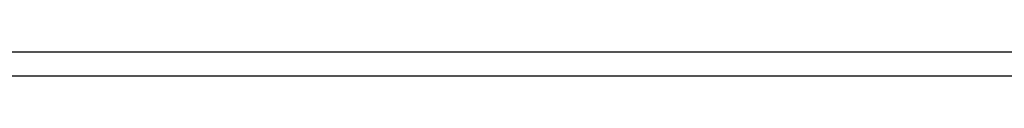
# Model space of a CAD drawing. Header units: millimetres. Extents: x -203 to 111, y 390 to 458.
# Tile 224 of 256: x -141.3717 to -138.7545, y 446.7555 to 446.8198. Entities that reach past the tile are written whole.
import ezdxf

# ---------------------------------------------------------------- set-up
doc = ezdxf.new("R2010")
doc.units = ezdxf.units.MM
doc.header["$MEASUREMENT"] = 0
doc.layers.add('Predefinito', color=5, linetype='Continuous')

msp = doc.modelspace()

# ---------------------------------------------------------------- linework, layer by layer
at = {"layer": 'Predefinito', "extrusion": (0, 1, 0)}
for points in [[(179.2274357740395, 12.0399183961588), (179.4715911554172, 12.04262835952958), (179.7178184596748, 12.05085452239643), (179.965956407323, 12.06473788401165), (180.2158345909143, 12.08441440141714), (180.4672735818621, 12.1100143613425), (180.7200850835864, 12.14166174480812), (180.9740721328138, 12.1794735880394), (181.2290293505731, 12.22355934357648), (181.4847432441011, 12.27402024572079), (181.7409925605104, 12.33094868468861), (181.9975486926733, 12.39442759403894), (182.2541761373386, 12.46452985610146), (182.5106330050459, 12.54131773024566), (182.7666715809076, 12.62484230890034), (183.0220389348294, 12.71514300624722), (183.2764775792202, 12.81224708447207), (183.5297261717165, 12.9161692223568), (183.7815202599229, 13.02691113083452), (184.0315930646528, 13.14446121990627), (184.2796762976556, 13.26879432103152), (184.5255010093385, 13.39987146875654), (184.7687984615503, 13.53763974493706), (185.0093010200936, 13.68203218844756), (185.2467430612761, 13.83296777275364), (185.4808618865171, 13.99035145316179), (185.7113986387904, 14.15407428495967), (185.9380992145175, 14.32401361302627), (186.1607151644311, 14.50003333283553), (186.3790045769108, 14.68198422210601), (186.5927329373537, 14.86970434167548), (186.8016739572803, 15.0630195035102), (187.0056103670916, 15.26174380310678), (187.2043346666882, 15.46568021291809), (187.3976498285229, 15.67462123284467), (187.5853699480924, 15.88834959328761), (187.7673208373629, 16.10663900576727), (187.9433405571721, 16.32925495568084), (188.1132798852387, 16.55595553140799), (188.2770027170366, 16.78649228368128), (188.4343863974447, 17.02061110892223), (188.5853219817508, 17.25805315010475), (188.7297144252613, 17.49855570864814), (188.8674827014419, 17.74185316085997), (188.9985598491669, 17.98767787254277), (189.1228929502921, 18.23576110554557), (189.2404430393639, 18.4858339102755), (189.3511849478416, 18.73762799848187), (189.4551070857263, 18.9908765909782), (189.5522111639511, 19.24531523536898), (189.642511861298, 19.50068258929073), (189.7260364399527, 19.7567211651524), (189.8028243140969, 20.01317803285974), (189.8729265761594, 20.26980547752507), (189.9364054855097, 20.5263616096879), (189.9933339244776, 20.78261092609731), (190.0437948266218, 21.03832481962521), (190.0878805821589, 21.29328203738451), (190.1256924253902, 21.54726908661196), (190.1573398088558, 21.80008058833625), (190.1829397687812, 22.05151957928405), (190.2026162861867, 22.30139776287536), (190.2164996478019, 22.54953571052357), (190.2247258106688, 22.79576301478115), (190.2274357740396, 88.03991839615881), (190.2247258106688, 88.28407377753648), (190.216499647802, 88.53030108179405), (190.2026162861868, 88.77843902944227), (190.1829397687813, 89.02831721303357), (190.1573398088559, 89.27975620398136), (190.1256924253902, 89.53256770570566), (190.087880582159, 89.78655475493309), (190.0437948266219, 90.04151197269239), (189.9933339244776, 90.29722586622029), (189.9364054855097, 90.5534751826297), (189.8729265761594, 90.81003131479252), (189.8028243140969, 91.06665875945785), (189.7260364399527, 91.32311562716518), (189.642511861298, 91.57915420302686), (189.5522111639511, 91.83452155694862), (189.4551070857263, 92.0889602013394), (189.3511849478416, 92.34220879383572), (189.2404430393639, 92.5940028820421), (189.1228929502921, 92.84407568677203), (188.9985598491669, 93.09215891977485), (188.8674827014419, 93.33798363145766), (188.7297144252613, 93.58128108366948), (188.5853219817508, 93.82178364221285), (188.4343863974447, 94.05922568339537), (188.2770027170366, 94.29334450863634), (188.1132798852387, 94.52388126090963), (187.9433405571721, 94.75058183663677), (187.7673208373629, 94.97319778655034), (187.5853699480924, 95.19148719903), (187.3976498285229, 95.40521555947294), (187.2043346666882, 95.61415657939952), (187.0056103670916, 95.81809298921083), (186.8016739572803, 96.0168172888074), (186.5927329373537, 96.21013245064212), (186.3790045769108, 96.39785257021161), (186.1607151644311, 96.57980345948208), (185.9380992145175, 96.75582317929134), (185.7113986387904, 96.92576250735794), (185.4808618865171, 97.08948533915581), (185.2467430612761, 97.24686901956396), (185.0093010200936, 97.39780460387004), (184.7687984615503, 97.54219704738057), (184.5255010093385, 97.67996532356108), (184.2796762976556, 97.81104247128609), (184.0315930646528, 97.93537557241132), (183.7815202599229, 98.05292566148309), (183.5297261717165, 98.1636675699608), (183.2764775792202, 98.26758970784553), (183.0220389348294, 98.36469378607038), (182.7666715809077, 98.45499448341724), (182.510633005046, 98.53851906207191), (182.2541761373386, 98.61530693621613), (181.9975486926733, 98.68540919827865), (181.7409925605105, 98.74888810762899), (181.4847432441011, 98.8058165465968), (181.2290293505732, 98.85627744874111), (180.9740721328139, 98.90036320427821), (180.7200850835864, 98.93817504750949), (180.4672735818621, 98.96982243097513), (180.2158345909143, 98.99542239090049), (179.9659564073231, 99.01509890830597), (179.7178184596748, 99.02898226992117), (179.4715911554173, 99.03720843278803), (62.22743577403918, 99.0399183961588)], [(179.2274357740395, 12.0399183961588), (61.9832803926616, 12.04262835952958), (61.73705308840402, 12.05085452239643), (61.48891514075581, 12.06473788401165), (61.23903695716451, 12.08441440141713), (60.9875979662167, 12.11001436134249), (60.73478646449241, 12.14166174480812), (60.48079941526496, 12.1794735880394), (60.22584219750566, 12.22355934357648), (59.97012830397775, 12.27402024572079), (59.71387898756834, 12.3309486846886), (59.45732285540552, 12.39442759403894), (59.20069541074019, 12.46452985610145), (58.94423854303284, 12.54131773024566), (58.68819996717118, 12.62484230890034), (58.43283261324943, 12.71514300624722), (58.17839396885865, 12.81224708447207), (57.92514537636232, 12.91616922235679), (57.67335128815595, 13.02691113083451), (57.42327848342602, 13.14446121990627), (57.17519525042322, 13.26879432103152), (56.92937053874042, 13.39987146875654), (56.68607308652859, 13.53763974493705), (56.4455705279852, 13.68203218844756), (56.20812848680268, 13.83296777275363), (55.97400966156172, 13.99035145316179), (55.74347290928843, 14.15407428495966), (55.51677233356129, 14.32401361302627), (55.29415638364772, 14.50003333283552), (55.07586697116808, 14.68198422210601), (54.86213861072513, 14.86970434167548), (54.65319759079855, 15.0630195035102), (54.44926118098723, 15.26174380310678), (54.25053688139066, 15.46568021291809), (54.05722171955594, 15.67462123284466), (53.86950159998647, 15.88834959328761), (53.68755071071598, 16.10663900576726), (53.51153099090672, 16.32925495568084), (53.34159166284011, 16.55595553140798), (53.17786883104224, 16.78649228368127), (53.02048515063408, 17.02061110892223), (52.86954956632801, 17.25805315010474), (52.72515712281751, 17.49855570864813), (52.587388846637, 17.74185316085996), (52.45631169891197, 17.98767787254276), (52.33197859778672, 18.23576110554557), (52.21442850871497, 18.4858339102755), (52.10368660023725, 18.73762799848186), (51.99976446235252, 18.9908765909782), (51.90266038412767, 19.24531523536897), (51.81235968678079, 19.50068258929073), (51.72883510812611, 19.75672116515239), (51.6520472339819, 20.01317803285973), (51.58194497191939, 20.26980547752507), (51.51846606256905, 20.52636160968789), (51.46153762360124, 20.7826109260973), (51.41107672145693, 21.03832481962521), (51.36699096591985, 21.29328203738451), (51.32917912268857, 21.54726908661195), (51.29753173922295, 21.80008058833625), (51.27193177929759, 22.05151957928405), (51.2522552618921, 22.30139776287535), (51.23837190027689, 22.54953571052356), (51.23014573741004, 22.79576301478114), (51.22743577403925, 88.0399183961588), (51.23014573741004, 88.28407377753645), (51.23837190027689, 88.53030108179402), (51.2522552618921, 88.77843902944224), (51.27193177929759, 89.02831721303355), (51.29753173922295, 89.27975620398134), (51.32917912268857, 89.53256770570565), (51.36699096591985, 89.78655475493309), (51.41107672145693, 90.04151197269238), (51.46153762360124, 90.29722586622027), (51.51846606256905, 90.5534751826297), (51.58194497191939, 90.81003131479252), (51.6520472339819, 91.06665875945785), (51.72883510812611, 91.32311562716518), (51.81235968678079, 91.57915420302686), (51.90266038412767, 91.83452155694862), (51.99976446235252, 92.0889602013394), (52.10368660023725, 92.34220879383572), (52.21442850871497, 92.5940028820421), (52.33197859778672, 92.84407568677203), (52.45631169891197, 93.09215891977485), (52.587388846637, 93.33798363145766), (52.72515712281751, 93.58128108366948), (52.86954956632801, 93.82178364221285), (53.02048515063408, 94.05922568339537), (53.17786883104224, 94.29334450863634), (53.34159166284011, 94.52388126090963), (53.51153099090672, 94.75058183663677), (53.68755071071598, 94.97319778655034), (53.86950159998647, 95.19148719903), (54.05722171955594, 95.40521555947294), (54.25053688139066, 95.61415657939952), (54.44926118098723, 95.81809298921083), (54.65319759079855, 96.0168172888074), (54.86213861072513, 96.21013245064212), (55.07586697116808, 96.39785257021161), (55.29415638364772, 96.57980345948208), (55.51677233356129, 96.75582317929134), (55.74347290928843, 96.92576250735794), (55.97400966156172, 97.08948533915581), (56.20812848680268, 97.24686901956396), (56.4455705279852, 97.39780460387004), (56.68607308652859, 97.54219704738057), (56.92937053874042, 97.67996532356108), (57.17519525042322, 97.81104247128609), (57.42327848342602, 97.93537557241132), (57.67335128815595, 98.05292566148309), (57.92514537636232, 98.1636675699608), (58.17839396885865, 98.26758970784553), (58.43283261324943, 98.36469378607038), (58.68819996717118, 98.45499448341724), (58.94423854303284, 98.53851906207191), (59.20069541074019, 98.61530693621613), (59.45732285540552, 98.68540919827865), (59.71387898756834, 98.74888810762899), (59.97012830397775, 98.80581654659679), (60.22584219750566, 98.8562774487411), (60.48079941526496, 98.90036320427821), (60.73478646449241, 98.93817504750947), (60.9875979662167, 98.96982243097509), (61.23903695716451, 98.99542239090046), (61.48891514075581, 99.01509890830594), (61.73705308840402, 99.02898226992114), (61.9832803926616, 99.037208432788), (179.2274357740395, 99.0399183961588), (179.4715911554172, 99.037208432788), (179.7178184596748, 99.02898226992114), (179.965956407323, 99.01509890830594), (180.2158345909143, 98.99542239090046), (180.4672735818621, 98.96982243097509), (180.7200850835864, 98.93817504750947), (180.9740721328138, 98.90036320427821), (181.2290293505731, 98.8562774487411), (181.4847432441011, 98.80581654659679), (181.7409925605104, 98.74888810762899), (181.9975486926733, 98.68540919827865), (182.2541761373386, 98.61530693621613), (182.5106330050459, 98.53851906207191), (182.7666715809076, 98.45499448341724), (183.0220389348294, 98.36469378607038), (183.2764775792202, 98.26758970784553), (183.5297261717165, 98.1636675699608), (183.7815202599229, 98.05292566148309), (184.0315930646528, 97.93537557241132), (184.2796762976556, 97.81104247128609), (184.5255010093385, 97.67996532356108), (184.7687984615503, 97.54219704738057), (185.0093010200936, 97.39780460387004), (185.2467430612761, 97.24686901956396), (185.4808618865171, 97.08948533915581), (185.7113986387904, 96.92576250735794), (185.9380992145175, 96.75582317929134), (186.1607151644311, 96.57980345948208), (186.3790045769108, 96.39785257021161), (186.5927329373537, 96.21013245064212), (186.8016739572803, 96.0168172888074), (187.0056103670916, 95.81809298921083), (187.2043346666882, 95.61415657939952), (187.3976498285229, 95.40521555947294), (187.5853699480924, 95.19148719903), (187.7673208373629, 94.97319778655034), (187.9433405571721, 94.75058183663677), (188.1132798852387, 94.52388126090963), (188.2770027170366, 94.29334450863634), (188.4343863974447, 94.05922568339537), (188.5853219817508, 93.82178364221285), (188.7297144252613, 93.58128108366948), (188.8674827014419, 93.33798363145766), (188.9985598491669, 93.09215891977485), (189.1228929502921, 92.84407568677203), (189.2404430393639, 92.5940028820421), (189.3511849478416, 92.34220879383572), (189.4551070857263, 92.0889602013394), (189.5522111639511, 91.83452155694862), (189.642511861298, 91.57915420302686), (189.7260364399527, 91.32311562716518), (189.8028243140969, 91.06665875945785), (189.8729265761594, 90.81003131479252), (189.9364054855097, 90.5534751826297), (189.9933339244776, 90.29722586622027), (190.0437948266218, 90.04151197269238), (190.0878805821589, 89.78655475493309), (190.1256924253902, 89.53256770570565), (190.1573398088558, 89.27975620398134), (190.1829397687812, 89.02831721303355), (190.2026162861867, 88.77843902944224), (190.2164996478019, 88.53030108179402), (190.2247258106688, 88.28407377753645), (190.2274357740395, 23.0399183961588), (190.2247258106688, 22.79576301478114), (190.2164996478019, 22.54953571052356), (190.2026162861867, 22.30139776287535), (190.1829397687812, 22.05151957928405), (190.1573398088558, 21.80008058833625), (190.1256924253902, 21.54726908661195), (190.0878805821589, 21.29328203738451), (190.0437948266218, 21.03832481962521), (189.9933339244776, 20.7826109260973), (189.9364054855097, 20.52636160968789), (189.8729265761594, 20.26980547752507), (189.8028243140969, 20.01317803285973), (189.7260364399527, 19.75672116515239), (189.642511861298, 19.50068258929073), (189.5522111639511, 19.24531523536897), (189.4551070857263, 18.9908765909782), (189.3511849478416, 18.73762799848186), (189.2404430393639, 18.4858339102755), (189.1228929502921, 18.23576110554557), (188.9985598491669, 17.98767787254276), (188.8674827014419, 17.74185316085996), (188.7297144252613, 17.49855570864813), (188.5853219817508, 17.25805315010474), (188.4343863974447, 17.02061110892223), (188.2770027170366, 16.78649228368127), (188.1132798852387, 16.55595553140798), (187.9433405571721, 16.32925495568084), (187.7673208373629, 16.10663900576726), (187.5853699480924, 15.88834959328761), (187.3976498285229, 15.67462123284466), (187.2043346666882, 15.46568021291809), (187.0056103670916, 15.26174380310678), (186.8016739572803, 15.0630195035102), (186.5927329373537, 14.86970434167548), (186.3790045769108, 14.68198422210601), (186.1607151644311, 14.50003333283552), (185.9380992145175, 14.32401361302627), (185.7113986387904, 14.15407428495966), (185.4808618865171, 13.99035145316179), (185.2467430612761, 13.83296777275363), (185.0093010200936, 13.68203218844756), (184.7687984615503, 13.53763974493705), (184.5255010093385, 13.39987146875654), (184.2796762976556, 13.26879432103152), (184.0315930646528, 13.14446121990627), (183.7815202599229, 13.02691113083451), (183.5297261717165, 12.91616922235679), (183.2764775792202, 12.81224708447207), (183.0220389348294, 12.71514300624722), (182.7666715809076, 12.62484230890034), (182.5106330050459, 12.54131773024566), (182.2541761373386, 12.46452985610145), (181.9975486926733, 12.39442759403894), (181.7409925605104, 12.3309486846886), (181.4847432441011, 12.27402024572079), (181.2290293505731, 12.22355934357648), (180.9740721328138, 12.1794735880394), (180.7200850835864, 12.14166174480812), (180.4672735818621, 12.11001436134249), (180.2158345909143, 12.08441440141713), (179.965956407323, 12.06473788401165), (179.7178184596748, 12.05085452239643), (179.4715911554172, 12.04262835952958), (179.2274357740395, 12.0399183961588)], [(179.2274357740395, 12.0399183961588), (179.4715911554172, 12.04262835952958), (179.7178184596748, 12.05085452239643), (179.965956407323, 12.06473788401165), (180.2158345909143, 12.08441440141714), (180.4672735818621, 12.1100143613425), (180.7200850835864, 12.14166174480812), (180.9740721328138, 12.1794735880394), (181.2290293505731, 12.22355934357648), (181.4847432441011, 12.27402024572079), (181.7409925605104, 12.33094868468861), (181.9975486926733, 12.39442759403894), (182.2541761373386, 12.46452985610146), (182.5106330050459, 12.54131773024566), (182.7666715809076, 12.62484230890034), (183.0220389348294, 12.71514300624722), (183.2764775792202, 12.81224708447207), (183.5297261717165, 12.9161692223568), (183.7815202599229, 13.02691113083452), (184.0315930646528, 13.14446121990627), (184.2796762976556, 13.26879432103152), (184.5255010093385, 13.39987146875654), (184.7687984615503, 13.53763974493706), (185.0093010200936, 13.68203218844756), (185.2467430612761, 13.83296777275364), (185.4808618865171, 13.99035145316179), (185.7113986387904, 14.15407428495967), (185.9380992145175, 14.32401361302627), (186.1607151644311, 14.50003333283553), (186.3790045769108, 14.68198422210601), (186.5927329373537, 14.86970434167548), (186.8016739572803, 15.0630195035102), (187.0056103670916, 15.26174380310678), (187.2043346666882, 15.46568021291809), (187.3976498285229, 15.67462123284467), (187.5853699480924, 15.88834959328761), (187.7673208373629, 16.10663900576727), (187.9433405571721, 16.32925495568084), (188.1132798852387, 16.55595553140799), (188.2770027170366, 16.78649228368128), (188.4343863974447, 17.02061110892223), (188.5853219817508, 17.25805315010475), (188.7297144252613, 17.49855570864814), (188.8674827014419, 17.74185316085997), (188.9985598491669, 17.98767787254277), (189.1228929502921, 18.23576110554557), (189.2404430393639, 18.4858339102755), (189.3511849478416, 18.73762799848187), (189.4551070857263, 18.9908765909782), (189.5522111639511, 19.24531523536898), (189.642511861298, 19.50068258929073), (189.7260364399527, 19.7567211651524), (189.8028243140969, 20.01317803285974), (189.8729265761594, 20.26980547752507), (189.9364054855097, 20.5263616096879), (189.9933339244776, 20.78261092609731), (190.0437948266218, 21.03832481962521), (190.0878805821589, 21.29328203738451), (190.1256924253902, 21.54726908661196), (190.1573398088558, 21.80008058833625), (190.1829397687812, 22.05151957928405), (190.2026162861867, 22.30139776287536), (190.2164996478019, 22.54953571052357), (190.2247258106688, 22.79576301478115), (190.2274357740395, 88.0399183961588), (190.2247258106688, 88.28407377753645), (190.2164996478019, 88.53030108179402), (190.2026162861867, 88.77843902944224), (190.1829397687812, 89.02831721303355), (190.1573398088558, 89.27975620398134), (190.1256924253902, 89.53256770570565), (190.0878805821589, 89.78655475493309), (190.0437948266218, 90.04151197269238), (189.9933339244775, 90.29722586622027), (189.9364054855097, 90.5534751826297), (189.8729265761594, 90.81003131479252), (189.8028243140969, 91.06665875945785), (189.7260364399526, 91.32311562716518), (189.6425118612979, 91.57915420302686), (189.5522111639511, 91.83452155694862), (189.4551070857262, 92.0889602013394), (189.3511849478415, 92.34220879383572), (189.2404430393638, 92.5940028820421), (189.1228929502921, 92.84407568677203), (188.9985598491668, 93.09215891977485), (188.8674827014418, 93.33798363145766), (188.7297144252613, 93.58128108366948), (188.5853219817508, 93.82178364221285), (188.4343863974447, 94.05922568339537), (188.2770027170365, 94.29334450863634), (188.1132798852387, 94.52388126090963), (187.943340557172, 94.75058183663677), (187.7673208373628, 94.97319778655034), (187.5853699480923, 95.19148719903), (187.3976498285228, 95.40521555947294), (187.2043346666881, 95.61415657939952), (187.0056103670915, 95.81809298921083), (186.8016739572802, 96.0168172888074), (186.5927329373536, 96.21013245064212), (186.3790045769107, 96.39785257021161), (186.1607151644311, 96.57980345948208), (185.9380992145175, 96.75582317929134), (185.7113986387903, 96.92576250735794), (185.480861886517, 97.08948533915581), (185.2467430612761, 97.24686901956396), (185.0093010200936, 97.39780460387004), (184.7687984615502, 97.54219704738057), (184.5255010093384, 97.67996532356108), (184.2796762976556, 97.81104247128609), (184.0315930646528, 97.93537557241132), (183.7815202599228, 98.05292566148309), (183.5297261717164, 98.1636675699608), (183.2764775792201, 98.26758970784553), (183.0220389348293, 98.36469378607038), (182.7666715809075, 98.45499448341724), (182.5106330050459, 98.53851906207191), (182.2541761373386, 98.61530693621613), (181.9975486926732, 98.68540919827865), (181.7409925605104, 98.74888810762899), (181.484743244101, 98.80581654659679), (181.2290293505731, 98.8562774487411), (180.9740721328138, 98.90036320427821), (180.7200850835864, 98.93817504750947), (180.4672735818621, 98.96982243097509), (180.2158345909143, 98.99542239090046), (179.965956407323, 99.01509890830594), (179.7178184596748, 99.02898226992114), (179.4715911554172, 99.037208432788), (62.22743577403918, 99.0399183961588)], [(62.22743577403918, 99.0399183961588), (61.98328039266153, 99.03720843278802), (61.73705308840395, 99.02898226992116), (61.48891514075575, 99.01509890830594), (61.23903695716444, 98.99542239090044), (60.98759796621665, 98.96982243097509), (60.73478646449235, 98.93817504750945), (60.48079941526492, 98.90036320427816), (60.22584219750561, 98.85627744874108), (59.97012830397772, 98.80581654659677), (59.71387898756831, 98.74888810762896), (59.45732285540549, 98.68540919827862), (59.20069541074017, 98.61530693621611), (58.94423854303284, 98.5385190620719), (58.68819996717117, 98.45499448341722), (58.43283261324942, 98.36469378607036), (58.17839396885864, 98.26758970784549), (57.92514537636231, 98.16366756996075), (57.67335128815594, 98.05292566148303), (57.42327848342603, 97.93537557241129), (57.17519525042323, 97.81104247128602), (56.92937053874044, 97.679965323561), (56.68607308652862, 97.5421970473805), (56.44557052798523, 97.39780460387), (56.20812848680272, 97.24686901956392), (55.97400966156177, 97.08948533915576), (55.74347290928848, 96.92576250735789), (55.51677233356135, 96.7558231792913), (55.29415638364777, 96.57980345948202), (55.07586697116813, 96.39785257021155), (54.86213861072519, 96.21013245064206), (54.65319759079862, 96.01681728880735), (54.44926118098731, 95.81809298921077), (54.25053688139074, 95.61415657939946), (54.05722171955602, 95.40521555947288), (53.86950159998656, 95.19148719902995), (53.68755071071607, 94.9731977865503), (53.51153099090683, 94.75058183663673), (53.34159166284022, 94.52388126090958), (53.17786883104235, 94.29334450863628), (53.0204851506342, 94.05922568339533), (52.86954956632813, 93.82178364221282), (52.72515712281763, 93.58128108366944), (52.58738884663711, 93.33798363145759), (52.4563116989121, 93.09215891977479), (52.33197859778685, 92.844075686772), (52.21442850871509, 92.59400288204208), (52.10368660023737, 92.3422087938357), (51.99976446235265, 92.08896020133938), (51.90266038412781, 91.83452155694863), (51.81235968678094, 91.57915420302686), (51.72883510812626, 91.32311562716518), (51.65204723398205, 91.06665875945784), (51.58194497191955, 90.81003131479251), (51.51846606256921, 90.55347518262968), (51.46153762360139, 90.29722586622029), (51.41107672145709, 90.04151197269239), (51.36699096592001, 89.78655475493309), (51.32917912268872, 89.53256770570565), (51.2975317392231, 89.27975620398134), (51.27193177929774, 89.02831721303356), (51.25225526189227, 88.77843902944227), (51.23837190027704, 88.53030108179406), (51.23014573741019, 88.28407377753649), (51.22743577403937, 23.0399183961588), (51.23014573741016, 22.79576301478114), (51.238371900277, 22.54953571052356), (51.25225526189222, 22.30139776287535), (51.27193177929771, 22.05151957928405), (51.29753173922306, 21.80008058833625), (51.3291791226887, 21.54726908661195), (51.36699096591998, 21.29328203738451), (51.41107672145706, 21.03832481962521), (51.46153762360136, 20.7826109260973), (51.51846606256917, 20.52636160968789), (51.58194497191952, 20.26980547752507), (51.65204723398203, 20.01317803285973), (51.72883510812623, 19.75672116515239), (51.81235968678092, 19.50068258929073), (51.9026603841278, 19.24531523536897), (51.99976446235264, 18.9908765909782), (52.10368660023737, 18.73762799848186), (52.21442850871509, 18.4858339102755), (52.33197859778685, 18.23576110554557), (52.4563116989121, 17.98767787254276), (52.58738884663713, 17.74185316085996), (52.72515712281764, 17.49855570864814), (52.86954956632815, 17.25805315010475), (53.02048515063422, 17.02061110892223), (53.17786883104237, 16.78649228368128), (53.34159166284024, 16.55595553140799), (53.51153099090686, 16.32925495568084), (53.68755071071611, 16.10663900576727), (53.86950159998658, 15.88834959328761), (54.05722171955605, 15.67462123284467), (54.25053688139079, 15.46568021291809), (54.44926118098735, 15.26174380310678), (54.65319759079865, 15.0630195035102), (54.86213861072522, 14.86970434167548), (55.07586697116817, 14.68198422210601), (55.29415638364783, 14.50003333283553), (55.51677233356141, 14.32401361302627), (55.74347290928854, 14.15407428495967), (55.97400966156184, 13.99035145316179), (56.20812848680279, 13.83296777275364), (56.44557052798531, 13.68203218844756), (56.6860730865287, 13.53763974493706), (56.92937053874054, 13.39987146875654), (57.17519525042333, 13.26879432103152), (57.42327848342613, 13.14446121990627), (57.67335128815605, 13.02691113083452), (57.92514537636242, 12.9161692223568), (58.17839396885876, 12.81224708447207), (58.43283261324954, 12.71514300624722), (58.68819996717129, 12.62484230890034), (58.94423854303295, 12.54131773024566), (59.20069541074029, 12.46452985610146), (59.45732285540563, 12.39442759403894), (59.71387898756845, 12.33094868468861), (59.97012830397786, 12.27402024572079), (60.22584219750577, 12.22355934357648), (60.48079941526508, 12.1794735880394), (60.73478646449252, 12.14166174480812), (60.9875979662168, 12.1100143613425), (61.23903695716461, 12.08441440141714), (61.48891514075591, 12.06473788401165), (61.73705308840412, 12.05085452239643), (61.98328039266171, 12.04262835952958), (179.2274357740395, 12.0399183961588)], [(62.22743577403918, 99.0399183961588), (61.98328039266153, 99.037208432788), (61.73705308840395, 99.02898226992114), (61.48891514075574, 99.01509890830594), (61.23903695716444, 98.99542239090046), (60.98759796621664, 98.96982243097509), (60.73478646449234, 98.93817504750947), (60.4807994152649, 98.90036320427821), (60.2258421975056, 98.8562774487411), (59.97012830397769, 98.80581654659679), (59.71387898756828, 98.74888810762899), (59.45732285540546, 98.68540919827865), (59.20069541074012, 98.61530693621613), (58.94423854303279, 98.53851906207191), (58.68819996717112, 98.45499448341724), (58.43283261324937, 98.36469378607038), (58.1783939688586, 98.26758970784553), (57.92514537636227, 98.1636675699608), (57.6733512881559, 98.05292566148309), (57.42327848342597, 97.93537557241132), (57.17519525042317, 97.81104247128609), (56.92937053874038, 97.67996532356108), (56.68607308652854, 97.54219704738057), (56.44557052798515, 97.39780460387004), (56.20812848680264, 97.24686901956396), (55.97400966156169, 97.08948533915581), (55.74347290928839, 96.92576250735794), (55.51677233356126, 96.75582317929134), (55.29415638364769, 96.57980345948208), (55.07586697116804, 96.39785257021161), (54.8621386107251, 96.21013245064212), (54.65319759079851, 96.0168172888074), (54.4492611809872, 95.81809298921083), (54.25053688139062, 95.61415657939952), (54.0572217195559, 95.40521555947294), (53.86950159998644, 95.19148719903), (53.68755071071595, 94.97319778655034), (53.51153099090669, 94.75058183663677), (53.34159166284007, 94.52388126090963), (53.1778688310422, 94.29334450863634), (53.02048515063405, 94.05922568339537), (52.86954956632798, 93.82178364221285), (52.72515712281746, 93.58128108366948), (52.58738884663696, 93.33798363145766), (52.45631169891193, 93.09215891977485), (52.33197859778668, 92.84407568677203), (52.21442850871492, 92.5940028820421), (52.1036866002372, 92.34220879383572), (51.99976446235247, 92.0889602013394), (51.90266038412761, 91.83452155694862), (51.81235968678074, 91.57915420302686), (51.72883510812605, 91.32311562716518), (51.65204723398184, 91.06665875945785), (51.58194497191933, 90.81003131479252), (51.51846606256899, 90.5534751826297), (51.46153762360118, 90.29722586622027), (51.41107672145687, 90.04151197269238), (51.36699096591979, 89.78655475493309), (51.32917912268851, 89.53256770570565), (51.29753173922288, 89.27975620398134), (51.27193177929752, 89.02831721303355), (51.25225526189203, 88.77843902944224), (51.23837190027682, 88.53030108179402), (51.23014573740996, 88.28407377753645), (51.2274357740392, 23.0399183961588), (51.23014573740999, 22.79576301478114), (51.23837190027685, 22.54953571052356), (51.25225526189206, 22.30139776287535), (51.27193177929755, 22.05151957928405), (51.29753173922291, 21.80008058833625), (51.32917912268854, 21.54726908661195), (51.36699096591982, 21.29328203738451), (51.4110767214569, 21.03832481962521), (51.46153762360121, 20.7826109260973), (51.51846606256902, 20.52636160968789), (51.58194497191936, 20.26980547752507), (51.65204723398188, 20.01317803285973), (51.72883510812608, 19.75672116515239), (51.81235968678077, 19.50068258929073), (51.90266038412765, 19.24531523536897), (51.9997644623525, 18.9908765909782), (52.10368660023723, 18.73762799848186), (52.21442850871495, 18.4858339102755), (52.3319785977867, 18.23576110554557), (52.45631169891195, 17.98767787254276), (52.58738884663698, 17.74185316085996), (52.72515712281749, 17.49855570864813), (52.869549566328, 17.25805315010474), (53.02048515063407, 17.02061110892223), (53.17786883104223, 16.78649228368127), (53.34159166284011, 16.55595553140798), (53.51153099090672, 16.32925495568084), (53.68755071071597, 16.10663900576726), (53.86950159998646, 15.88834959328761), (54.05722171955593, 15.67462123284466), (54.25053688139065, 15.46568021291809), (54.44926118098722, 15.26174380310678), (54.65319759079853, 15.0630195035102), (54.86213861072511, 14.86970434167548), (55.07586697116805, 14.68198422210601), (55.29415638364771, 14.50003333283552), (55.51677233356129, 14.32401361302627), (55.74347290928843, 14.15407428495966), (55.97400966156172, 13.99035145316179), (56.20812848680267, 13.83296777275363), (56.44557052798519, 13.68203218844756), (56.68607308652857, 13.53763974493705), (56.92937053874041, 13.39987146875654), (57.1751952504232, 13.26879432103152), (57.423278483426, 13.14446121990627), (57.67335128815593, 13.02691113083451), (57.9251453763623, 12.91616922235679), (58.17839396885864, 12.81224708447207), (58.43283261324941, 12.71514300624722), (58.68819996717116, 12.62484230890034), (58.94423854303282, 12.54131773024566), (59.20069541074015, 12.46452985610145), (59.45732285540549, 12.39442759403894), (59.71387898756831, 12.3309486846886), (59.97012830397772, 12.27402024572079), (60.22584219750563, 12.22355934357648), (60.48079941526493, 12.1794735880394), (60.73478646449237, 12.14166174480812), (60.98759796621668, 12.11001436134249), (61.23903695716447, 12.08441440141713), (61.48891514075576, 12.06473788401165), (61.73705308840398, 12.05085452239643), (61.98328039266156, 12.04262835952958), (179.2274357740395, 12.0399183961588)], [(98.22743577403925, 84.0399183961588), (143.3384154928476, 84.03868659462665), (143.4503369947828, 84.03494742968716), (143.5631269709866, 84.02863681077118), (143.6767079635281, 84.01969293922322), (143.7909984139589, 84.00805659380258), (143.9059127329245, 83.99367141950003), (144.0213613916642, 83.97648421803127), (144.1372510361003, 83.95644523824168), (144.2534846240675, 83.93350846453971), (144.3699615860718, 83.90763190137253), (144.4865780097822, 83.87877785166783), (144.6032268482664, 83.84691318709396), (144.7197981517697, 83.8120096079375), (144.8361793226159, 83.7740438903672), (144.9522553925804, 83.7329981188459), (145.0679093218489, 83.68885990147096), (145.1830223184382, 83.64162256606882), (145.2974741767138, 83.59128533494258), (145.4111436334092, 83.53785347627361), (145.5239087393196, 83.48133843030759), (145.63564724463, 83.42175790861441), (145.7462369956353, 83.35913596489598), (145.8555563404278, 83.29350303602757), (145.9634845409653, 83.22489595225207), (146.069902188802, 83.1533579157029), (146.1746916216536, 83.07893844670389), (146.2777373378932, 83.0016932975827), (146.3789264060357, 82.92168433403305), (146.4781488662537, 82.83897938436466), (146.5752981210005, 82.75365205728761), (146.6702713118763, 82.66578152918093), (146.7629696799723, 82.57545230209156), (146.8532989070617, 82.48275393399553), (146.9411694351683, 82.38778074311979), (147.0264967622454, 82.29063148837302), (147.1092017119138, 82.19140902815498), (147.1892106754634, 82.09021996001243), (147.2664558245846, 81.98717424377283), (147.3408752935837, 81.88238481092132), (147.4124133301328, 81.77596716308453), (147.4810204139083, 81.66803896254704), (147.5466533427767, 81.55871961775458), (147.6092752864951, 81.44812986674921), (147.6688558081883, 81.33639136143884), (147.7253708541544, 81.22362625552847), (147.7788027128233, 81.10995679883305), (147.8291399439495, 80.99550494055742), (147.8763772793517, 80.88039194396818), (147.9205154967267, 80.76473801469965), (147.9615612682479, 80.64866194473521), (147.9995269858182, 80.53228077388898), (148.0344305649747, 80.41570947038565), (148.0662952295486, 80.29906063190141), (148.0951492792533, 80.18244420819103), (148.1210258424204, 80.06596724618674), (148.1439626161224, 79.94973365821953), (148.164001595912, 79.83384401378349), (148.1811887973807, 79.71839535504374), (148.1955739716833, 79.60348103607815), (148.207210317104, 79.48919058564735), (148.2161541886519, 79.37560959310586), (148.2224648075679, 79.2628196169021), (148.2262039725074, 79.15089811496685), (148.2274357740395, 79.03991839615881), (148.2262039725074, 78.9289386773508), (148.2224648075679, 78.81701717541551), (148.2161541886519, 78.7042271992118), (148.207210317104, 78.59064620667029), (148.1955739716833, 78.47635575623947), (148.1811887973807, 78.36144143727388), (148.164001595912, 78.24599277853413), (148.1439626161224, 78.13010313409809), (148.1210258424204, 78.01386954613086), (148.0951492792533, 77.89739258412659), (148.0662952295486, 77.78077616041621), (148.0344305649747, 77.66412732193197), (147.9995269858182, 77.54755601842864), (147.9615612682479, 77.43117484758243), (147.9205154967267, 77.31509877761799), (147.8763772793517, 77.19944484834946), (147.8291399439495, 77.08433185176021), (147.7788027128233, 76.96987999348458), (147.7253708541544, 76.85621053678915), (147.6688558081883, 76.74344543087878), (147.6092752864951, 76.63170692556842), (147.5466533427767, 76.52111717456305), (147.4810204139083, 76.41179782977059), (147.4124133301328, 76.30386962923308), (147.3408752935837, 76.1974519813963), (147.2664558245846, 76.0926625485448), (147.1892106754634, 75.9896168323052), (147.1092017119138, 75.88842776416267), (147.0264967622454, 75.78920530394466), (146.9411694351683, 75.69205604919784), (146.8532989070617, 75.59708285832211), (146.7629696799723, 75.50438449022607), (146.6702713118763, 75.41405526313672), (146.5752981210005, 75.32618473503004), (146.4781488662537, 75.24085740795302), (146.3789264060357, 75.1581524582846), (146.2777373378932, 75.07814349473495), (146.1746916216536, 75.00089834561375), (146.069902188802, 74.92647887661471), (145.9634845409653, 74.85494084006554), (145.8555563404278, 74.78633375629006), (145.7462369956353, 74.72070082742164), (145.63564724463, 74.65807888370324), (145.5239087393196, 74.59849836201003), (145.4111436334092, 74.54198331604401), (145.2974741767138, 74.48855145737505), (145.1830223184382, 74.4382142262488), (145.0679093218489, 74.39097689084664), (144.9522553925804, 74.34683867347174), (144.8361793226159, 74.3057929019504), (144.7197981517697, 74.2678271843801), (144.6032268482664, 74.23292360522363), (144.4865780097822, 74.20105894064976), (144.3699615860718, 74.17220489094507), (144.2534846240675, 74.14632832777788), (144.1372510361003, 74.12339155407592), (144.0213613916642, 74.10335257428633), (143.9059127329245, 74.08616537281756), (143.7909984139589, 74.07178019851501), (143.6767079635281, 74.0601438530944), (143.5631269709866, 74.05119998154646), (143.4503369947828, 74.04488936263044), (143.3384154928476, 74.04115019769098), (143.2274357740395, 74.0399183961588)], [(98.22743577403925, 84.0399183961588), (143.3384154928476, 84.03868659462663), (143.4503369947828, 84.03494742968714), (143.5631269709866, 84.02863681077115), (143.6767079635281, 84.01969293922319), (143.7909984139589, 84.00805659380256), (143.9059127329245, 83.99367141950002), (144.0213613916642, 83.97648421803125), (144.1372510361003, 83.95644523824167), (144.2534846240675, 83.93350846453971), (144.3699615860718, 83.90763190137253), (144.4865780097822, 83.87877785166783), (144.6032268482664, 83.84691318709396), (144.7197981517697, 83.8120096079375), (144.8361793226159, 83.7740438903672), (144.9522553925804, 83.7329981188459), (145.0679093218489, 83.68885990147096), (145.1830223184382, 83.64162256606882), (145.2974741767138, 83.59128533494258), (145.4111436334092, 83.53785347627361), (145.5239087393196, 83.48133843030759), (145.63564724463, 83.42175790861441), (145.7462369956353, 83.35913596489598), (145.8555563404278, 83.29350303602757), (145.9634845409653, 83.22489595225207), (146.069902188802, 83.1533579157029), (146.1746916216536, 83.07893844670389), (146.2777373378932, 83.0016932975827), (146.3789264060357, 82.92168433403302), (146.4781488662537, 82.83897938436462), (146.5752981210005, 82.75365205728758), (146.6702713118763, 82.66578152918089), (146.7629696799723, 82.57545230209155), (146.8532989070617, 82.48275393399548), (146.9411694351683, 82.38778074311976), (147.0264967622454, 82.290631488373), (147.1092017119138, 82.19140902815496), (147.1892106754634, 82.09021996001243), (147.2664558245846, 81.98717424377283), (147.3408752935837, 81.88238481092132), (147.4124133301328, 81.77596716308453), (147.4810204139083, 81.66803896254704), (147.5466533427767, 81.55871961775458), (147.6092752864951, 81.44812986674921), (147.6688558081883, 81.33639136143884), (147.7253708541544, 81.22362625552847), (147.7788027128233, 81.10995679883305), (147.8291399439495, 80.99550494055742), (147.8763772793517, 80.88039194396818), (147.9205154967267, 80.76473801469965), (147.9615612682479, 80.64866194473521), (147.9995269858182, 80.53228077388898), (148.0344305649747, 80.41570947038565), (148.0662952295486, 80.29906063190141), (148.0951492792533, 80.18244420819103), (148.1210258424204, 80.06596724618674), (148.1439626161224, 79.94973365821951), (148.164001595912, 79.83384401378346), (148.1811887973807, 79.71839535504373), (148.1955739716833, 79.60348103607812), (148.207210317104, 79.48919058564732), (148.2161541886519, 79.37560959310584), (148.2224648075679, 79.26281961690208), (148.2262039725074, 79.15089811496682), (148.2274357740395, 79.0399183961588), (148.2262039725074, 78.92893867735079), (148.2224648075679, 78.8170171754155), (148.2161541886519, 78.70422719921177), (148.207210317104, 78.59064620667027), (148.1955739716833, 78.47635575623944), (148.1811887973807, 78.36144143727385), (148.164001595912, 78.2459927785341), (148.1439626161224, 78.13010313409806), (148.1210258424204, 78.01386954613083), (148.0951492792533, 77.89739258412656), (148.0662952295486, 77.78077616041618), (148.0344305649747, 77.66412732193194), (147.9995269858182, 77.54755601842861), (147.9615612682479, 77.4311748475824), (147.9205154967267, 77.31509877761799), (147.8763772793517, 77.19944484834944), (147.8291399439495, 77.0843318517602), (147.7788027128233, 76.96987999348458), (147.7253708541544, 76.85621053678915), (147.6688558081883, 76.74344543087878), (147.6092752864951, 76.63170692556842), (147.5466533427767, 76.52111717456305), (147.4810204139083, 76.41179782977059), (147.4124133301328, 76.30386962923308), (147.3408752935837, 76.1974519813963), (147.2664558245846, 76.0926625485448), (147.1892106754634, 75.9896168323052), (147.1092017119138, 75.88842776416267), (147.0264967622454, 75.78920530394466), (146.9411694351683, 75.69205604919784), (146.8532989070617, 75.59708285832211), (146.7629696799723, 75.50438449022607), (146.6702713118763, 75.41405526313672), (146.5752981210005, 75.32618473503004), (146.4781488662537, 75.24085740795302), (146.3789264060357, 75.1581524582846), (146.2777373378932, 75.07814349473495), (146.1746916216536, 75.00089834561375), (146.069902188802, 74.92647887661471), (145.9634845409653, 74.85494084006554), (145.8555563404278, 74.78633375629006), (145.7462369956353, 74.72070082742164), (145.63564724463, 74.65807888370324), (145.5239087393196, 74.59849836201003), (145.4111436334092, 74.54198331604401), (145.2974741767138, 74.48855145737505), (145.1830223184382, 74.4382142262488), (145.0679093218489, 74.39097689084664), (144.9522553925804, 74.34683867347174), (144.8361793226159, 74.3057929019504), (144.7197981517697, 74.2678271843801), (144.6032268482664, 74.23292360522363), (144.4865780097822, 74.20105894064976), (144.3699615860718, 74.17220489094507), (144.2534846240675, 74.14632832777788), (144.1372510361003, 74.12339155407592), (144.0213613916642, 74.10335257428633), (143.9059127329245, 74.08616537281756), (143.7909984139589, 74.07178019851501), (143.6767079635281, 74.0601438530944), (143.5631269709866, 74.05119998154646), (143.4503369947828, 74.04488936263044), (143.3384154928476, 74.04115019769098), (143.2274357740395, 74.0399183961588)], [(143.2274357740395, 74.0399183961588), (98.11645605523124, 74.04115019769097), (98.00453455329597, 74.04488936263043), (97.89174457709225, 74.05119998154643), (97.77816358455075, 74.06014385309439), (97.66387313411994, 74.071780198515), (97.54895881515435, 74.08616537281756), (97.43351015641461, 74.10335257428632), (97.31762051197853, 74.12339155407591), (97.20138692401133, 74.14632832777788), (97.08490996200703, 74.17220489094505), (96.96829353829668, 74.20105894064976), (96.85164469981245, 74.23292360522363), (96.7350733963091, 74.2678271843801), (96.6186922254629, 74.30579290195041), (96.50261615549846, 74.3468386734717), (96.38696222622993, 74.39097689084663), (96.27184922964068, 74.43821422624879), (96.15739737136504, 74.48855145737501), (96.04372791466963, 74.54198331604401), (95.93096280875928, 74.59849836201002), (95.81922430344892, 74.65807888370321), (95.70863455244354, 74.72070082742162), (95.59931520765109, 74.78633375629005), (95.49138700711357, 74.85494084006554), (95.38496935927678, 74.9264788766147), (95.28017992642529, 75.00089834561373), (95.17713421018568, 75.07814349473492), (95.07594514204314, 75.15815245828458), (94.97672268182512, 75.24085740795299), (94.87957342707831, 75.32618473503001), (94.78460023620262, 75.41405526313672), (94.69190186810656, 75.50438449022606), (94.60157264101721, 75.59708285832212), (94.51370211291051, 75.69205604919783), (94.42837478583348, 75.78920530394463), (94.34566983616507, 75.88842776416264), (94.26566087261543, 75.98961683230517), (94.18841572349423, 76.0926625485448), (94.11399625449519, 76.19745198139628), (94.04245821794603, 76.30386962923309), (93.97385113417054, 76.41179782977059), (93.90821820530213, 76.52111717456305), (93.84559626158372, 76.63170692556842), (93.78601573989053, 76.74344543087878), (93.7295006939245, 76.85621053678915), (93.6760688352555, 76.96987999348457), (93.62573160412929, 77.0843318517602), (93.57849426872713, 77.19944484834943), (93.5343560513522, 77.31509877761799), (93.49331027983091, 77.4311748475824), (93.45534456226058, 77.54755601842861), (93.42044098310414, 77.66412732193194), (93.38857631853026, 77.78077616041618), (93.35972226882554, 77.89739258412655), (93.33384570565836, 78.01386954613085), (93.31090893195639, 78.13010313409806), (93.29086995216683, 78.24599277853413), (93.27368275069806, 78.36144143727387), (93.25929757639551, 78.47635575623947), (93.24766123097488, 78.59064620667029), (93.23871735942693, 78.70422719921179), (93.23240674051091, 78.81701717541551), (93.22866757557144, 78.92893867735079), (93.22743577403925, 79.0399183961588), (93.22866757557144, 79.15089811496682), (93.23240674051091, 79.26281961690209), (93.23871735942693, 79.37560959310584), (93.24766123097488, 79.48919058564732), (93.25929757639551, 79.60348103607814), (93.27368275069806, 79.71839535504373), (93.29086995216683, 79.83384401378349), (93.31090893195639, 79.94973365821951), (93.33384570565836, 80.06596724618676), (93.35972226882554, 80.18244420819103), (93.38857631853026, 80.29906063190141), (93.42044098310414, 80.41570947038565), (93.45534456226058, 80.53228077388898), (93.49331027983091, 80.64866194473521), (93.5343560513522, 80.76473801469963), (93.57849426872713, 80.88039194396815), (93.62573160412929, 80.9955049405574), (93.6760688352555, 81.10995679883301), (93.7295006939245, 81.22362625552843), (93.78601573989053, 81.3363913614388), (93.84559626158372, 81.44812986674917), (93.90821820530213, 81.55871961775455), (93.97385113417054, 81.668038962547), (94.04245821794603, 81.7759671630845), (94.11399625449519, 81.8823848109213), (94.18841572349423, 81.98717424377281), (94.26566087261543, 82.09021996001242), (94.34566983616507, 82.19140902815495), (94.42837478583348, 82.290631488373), (94.51370211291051, 82.38778074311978), (94.60157264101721, 82.4827539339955), (94.69190186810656, 82.57545230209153), (94.78460023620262, 82.6657815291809), (94.87957342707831, 82.75365205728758), (94.97672268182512, 82.83897938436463), (95.07594514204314, 82.92168433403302), (95.17713421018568, 83.00169329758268), (95.28017992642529, 83.07893844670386), (95.38496935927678, 83.15335791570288), (95.49138700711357, 83.22489595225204), (95.59931520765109, 83.29350303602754), (95.70863455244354, 83.35913596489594), (95.81922430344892, 83.42175790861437), (95.93096280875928, 83.48133843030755), (96.04372791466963, 83.53785347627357), (96.15739737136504, 83.59128533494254), (96.27184922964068, 83.6416225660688), (96.38696222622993, 83.68885990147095), (96.50261615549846, 83.73299811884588), (96.6186922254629, 83.77404389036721), (96.7350733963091, 83.81200960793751), (96.85164469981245, 83.84691318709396), (96.96829353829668, 83.87877785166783), (97.08490996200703, 83.90763190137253), (97.20138692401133, 83.93350846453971), (97.31762051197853, 83.95644523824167), (97.43351015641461, 83.97648421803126), (97.54895881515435, 83.99367141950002), (97.66387313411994, 84.00805659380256), (97.77816358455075, 84.01969293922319), (97.89174457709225, 84.02863681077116), (98.00453455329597, 84.03494742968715), (98.11645605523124, 84.03868659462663), (98.22743577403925, 84.0399183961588)], [(143.2274357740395, 74.0399183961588), (98.11645605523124, 74.04115019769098), (98.00453455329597, 74.04488936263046), (97.89174457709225, 74.05119998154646), (97.77816358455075, 74.06014385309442), (97.66387313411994, 74.07178019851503), (97.54895881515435, 74.08616537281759), (97.43351015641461, 74.10335257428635), (97.31762051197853, 74.12339155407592), (97.20138692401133, 74.14632832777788), (97.08490996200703, 74.17220489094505), (96.96829353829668, 74.20105894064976), (96.85164469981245, 74.23292360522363), (96.7350733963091, 74.2678271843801), (96.6186922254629, 74.30579290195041), (96.50261615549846, 74.34683867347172), (96.38696222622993, 74.39097689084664), (96.27184922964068, 74.4382142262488), (96.15739737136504, 74.48855145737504), (96.04372791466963, 74.54198331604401), (95.93096280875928, 74.59849836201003), (95.81922430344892, 74.65807888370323), (95.70863455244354, 74.72070082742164), (95.59931520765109, 74.78633375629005), (95.49138700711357, 74.85494084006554), (95.38496935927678, 74.9264788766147), (95.28017992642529, 75.00089834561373), (95.17713421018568, 75.07814349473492), (95.07594514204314, 75.15815245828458), (94.97672268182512, 75.24085740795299), (94.87957342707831, 75.32618473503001), (94.78460023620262, 75.41405526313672), (94.69190186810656, 75.50438449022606), (94.60157264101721, 75.59708285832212), (94.51370211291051, 75.69205604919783), (94.42837478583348, 75.78920530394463), (94.34566983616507, 75.88842776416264), (94.26566087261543, 75.98961683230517), (94.18841572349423, 76.0926625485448), (94.11399625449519, 76.19745198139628), (94.04245821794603, 76.30386962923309), (93.97385113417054, 76.41179782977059), (93.90821820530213, 76.52111717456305), (93.84559626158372, 76.63170692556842), (93.78601573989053, 76.74344543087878), (93.7295006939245, 76.85621053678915), (93.6760688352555, 76.96987999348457), (93.62573160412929, 77.0843318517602), (93.57849426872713, 77.19944484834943), (93.5343560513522, 77.31509877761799), (93.49331027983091, 77.4311748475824), (93.45534456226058, 77.54755601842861), (93.42044098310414, 77.66412732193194), (93.38857631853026, 77.78077616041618), (93.35972226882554, 77.89739258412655), (93.33384570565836, 78.01386954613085), (93.31090893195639, 78.13010313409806), (93.29086995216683, 78.24599277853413), (93.27368275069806, 78.36144143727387), (93.25929757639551, 78.47635575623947), (93.24766123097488, 78.59064620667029), (93.23871735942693, 78.70422719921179), (93.23240674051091, 78.81701717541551), (93.22866757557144, 78.92893867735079), (93.22743577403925, 79.0399183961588), (93.22866757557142, 79.15089811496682), (93.2324067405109, 79.26281961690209), (93.2387173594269, 79.37560959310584), (93.24766123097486, 79.48919058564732), (93.25929757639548, 79.60348103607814), (93.27368275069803, 79.71839535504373), (93.2908699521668, 79.83384401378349), (93.31090893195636, 79.94973365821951), (93.33384570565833, 80.06596724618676), (93.3597222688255, 80.18244420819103), (93.38857631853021, 80.29906063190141), (93.42044098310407, 80.41570947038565), (93.45534456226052, 80.53228077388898), (93.49331027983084, 80.64866194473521), (93.53435605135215, 80.76473801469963), (93.57849426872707, 80.88039194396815), (93.62573160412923, 80.9955049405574), (93.67606883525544, 81.10995679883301), (93.72950069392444, 81.22362625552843), (93.78601573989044, 81.3363913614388), (93.84559626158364, 81.44812986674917), (93.90821820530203, 81.55871961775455), (93.97385113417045, 81.668038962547), (94.04245821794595, 81.7759671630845), (94.11399625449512, 81.8823848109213), (94.18841572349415, 81.98717424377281), (94.26566087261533, 82.09021996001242), (94.345669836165, 82.19140902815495), (94.42837478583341, 82.290631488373), (94.51370211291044, 82.38778074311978), (94.60157264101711, 82.4827539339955), (94.69190186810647, 82.57545230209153), (94.78460023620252, 82.6657815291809), (94.87957342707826, 82.75365205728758), (94.97672268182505, 82.83897938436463), (95.07594514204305, 82.92168433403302), (95.17713421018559, 83.00169329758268), (95.2801799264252, 83.07893844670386), (95.38496935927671, 83.15335791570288), (95.4913870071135, 83.22489595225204), (95.59931520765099, 83.29350303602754), (95.70863455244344, 83.35913596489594), (95.81922430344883, 83.42175790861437), (95.93096280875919, 83.48133843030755), (96.04372791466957, 83.53785347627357), (96.15739737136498, 83.59128533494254), (96.27184922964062, 83.6416225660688), (96.38696222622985, 83.68885990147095), (96.5026161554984, 83.73299811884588), (96.61869222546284, 83.77404389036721), (96.73507339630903, 83.81200960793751), (96.85164469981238, 83.84691318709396), (96.96829353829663, 83.87877785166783), (97.08490996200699, 83.90763190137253), (97.20138692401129, 83.93350846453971), (97.3176205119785, 83.95644523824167), (97.43351015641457, 83.97648421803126), (97.54895881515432, 83.99367141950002), (97.66387313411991, 84.00805659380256), (97.77816358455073, 84.01969293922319), (97.89174457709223, 84.02863681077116), (98.00453455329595, 84.03494742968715), (98.11645605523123, 84.03868659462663), (98.22743577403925, 84.0399183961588)]]:
    msp.add_lwpolyline(points, dxfattribs=at)
at = {"layer": 'Predefinito'}
for points in [[(-190.2274357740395, 446.8197796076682), (-51.22743577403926, 446.8197796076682)], [(-190.2274357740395, 446.8197796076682), (-51.22743577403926, 446.8197796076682)], [(-97.55396959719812, 446.7555407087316), (-143.553969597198, 446.7555407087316)]]:
    msp.add_lwpolyline(points, dxfattribs=at)

doc.saveas('drawing.dxf')
